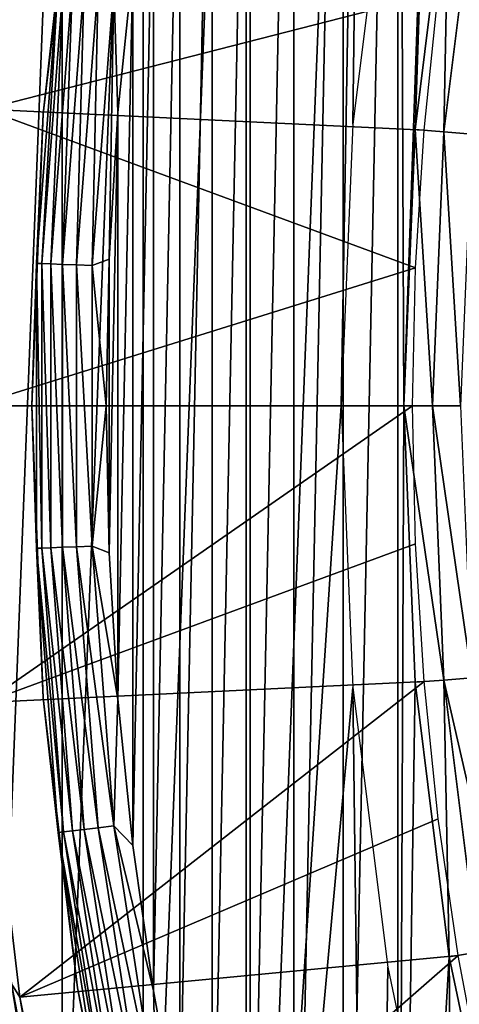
# Model space of a CAD drawing. Header units: millimetres. Extents: x -43.6 to 43.6, y -43.6 to 43.6.
# Tile 198 of 256: x -25.1 to -22.1, y -4 to 2.6. Entities that reach past the tile are written whole.
import ezdxf

# ---------------------------------------------------------------- set-up
doc = ezdxf.new("R2010")
doc.units = ezdxf.units.MM
doc.header["$LTSCALE"] = 52.148148
for name, color, linetype in [('1', 7, 'CONTINUOUS'), ('127', 7, 'CONTINUOUS'), ('129', 7, 'CONTINUOUS'), ('130', 7, 'CONTINUOUS'), ('131', 7, 'CONTINUOUS'), ('132', 7, 'CONTINUOUS'), ('25', 7, 'CONTINUOUS'), ('26', 7, 'CONTINUOUS'), ('29', 7, 'CONTINUOUS'), ('4', 7, 'CONTINUOUS')]:
    doc.layers.add(name, color=color, linetype=linetype)

msp = doc.modelspace()

# ---------------------------------------------------------------- linework, layer by layer
at = {"layer": '1', "color": 183, "linetype": 'Continuous', "true_color": 0x8c69cc}
for points in [[(-23.5589, 9.7586, -9.4785), (-22.7206, 11.5769, -9.4785), (-23.5589, -9.7586, -9.4785), (-23.5589, 9.7586, -9.4785)], [(-23.5589, -9.7586, -9.4785), (-22.7206, 11.5769, -9.4785), (-22.9191, 0, -9.4785), (-23.5589, -9.7586, -9.4785)], [(-22.9191, 0, -9.4785), (-22.7206, 11.5769, -9.4785), (-22.8408, 1.8921, -9.4785), (-22.9191, 0, -9.4785)], [(-22.8408, 1.8921, -9.4785), (-22.7206, 11.5769, -9.4785), (-22.6066, 3.7718, -9.4785), (-22.8408, 1.8921, -9.4785)], [(-24.2519, 7.88, -9.4785), (-23.5589, 9.7586, -9.4785), (-24.2519, -7.88, -9.4785), (-24.2519, 7.88, -9.4785)], [(-24.2519, -7.88, -9.4785), (-23.5589, 9.7586, -9.4785), (-23.5589, -9.7586, -9.4785), (-24.2519, -7.88, -9.4785)], [(-24.7954, 5.9529, -9.4785), (-24.2519, 7.88, -9.4785), (-24.7954, -5.9529, -9.4785), (-24.7954, 5.9529, -9.4785)], [(-24.7954, -5.9529, -9.4785), (-24.2519, 7.88, -9.4785), (-24.2519, -7.88, -9.4785), (-24.7954, -5.9529, -9.4785)], [(-25.186, 3.9892, -9.4785), (-24.7954, 5.9529, -9.4785), (-25.186, -3.9892, -9.4785), (-25.186, 3.9892, -9.4785)], [(-25.186, -3.9892, -9.4785), (-24.7954, 5.9529, -9.4785), (-24.7954, -5.9529, -9.4785), (-25.186, -3.9892, -9.4785)], [(-23.5589, -9.7586, -9.4785), (-22.9191, 0, -9.4785), (-22.8408, -1.8921, -9.4785), (-23.5589, -9.7586, -9.4785)], [(-22.7206, -11.5769, -9.4785), (-23.5589, -9.7586, -9.4785), (-22.8408, -1.8921, -9.4785), (-22.7206, -11.5769, -9.4785)], [(-22.6066, -3.7718, -9.4785), (-22.7206, -11.5769, -9.4785), (-22.8408, -1.8921, -9.4785), (-22.6066, -3.7718, -9.4785)], [(-22.2179, -5.6259, -9.4785), (-22.7206, -11.5769, -9.4785), (-22.6066, -3.7718, -9.4785), (-22.2179, -5.6259, -9.4785)]]:
    msp.add_3dface(points, dxfattribs=at)
at = {"layer": '127', "color": 96, "linetype": 'Continuous', "true_color": 0x008000}
for points in [[(-22.1345, 10.5031, -11.8785), (-22.5, 0, -11.8785), (-22.5394, 9.6033, -11.8785), (-22.1345, 10.5031, -11.8785)], [(-22.4232, 1.8574, -11.8785), (-22.5, 0, -11.8785), (-22.1345, 10.5031, -11.8785), (-22.4232, 1.8574, -11.8785)], [(-22.1932, 3.7028, -11.8785), (-22.4232, 1.8574, -11.8785), (-22.1345, 10.5031, -11.8785), (-22.1932, 3.7028, -11.8785)], [(-22.9078, 8.688, -11.8785), (-22.5394, 9.6033, -11.8785), (-22.9078, -8.688, -11.8785), (-22.9078, 8.688, -11.8785)], [(-22.9078, -8.688, -11.8785), (-22.5394, 9.6033, -11.8785), (-22.5394, -9.6033, -11.8785), (-22.9078, -8.688, -11.8785)], [(-22.5394, 9.6033, -11.8785), (-22.5, 0, -11.8785), (-22.5394, -9.6033, -11.8785), (-22.5394, 9.6033, -11.8785)], [(-23.2391, 7.7585, -11.8785), (-22.9078, 8.688, -11.8785), (-23.2391, -7.7585, -11.8785), (-23.2391, 7.7585, -11.8785)], [(-23.2391, -7.7585, -11.8785), (-22.9078, 8.688, -11.8785), (-22.9078, -8.688, -11.8785), (-23.2391, -7.7585, -11.8785)], [(-23.5327, 6.8164, -11.8785), (-23.2391, 7.7585, -11.8785), (-23.5327, -6.8164, -11.8785), (-23.5327, 6.8164, -11.8785)], [(-23.5327, -6.8164, -11.8785), (-23.2391, 7.7585, -11.8785), (-23.2391, -7.7585, -11.8785), (-23.5327, -6.8164, -11.8785)], [(-23.7881, 5.8633, -11.8785), (-23.5327, 6.8164, -11.8785), (-23.7881, -5.8633, -11.8785), (-23.7881, 5.8633, -11.8785)], [(-23.7881, -5.8633, -11.8785), (-23.5327, 6.8164, -11.8785), (-23.5327, -6.8164, -11.8785), (-23.7881, -5.8633, -11.8785)], [(-24.0049, 4.9007, -11.8785), (-23.7881, 5.8633, -11.8785), (-24.0049, -4.9007, -11.8785), (-24.0049, 4.9007, -11.8785)], [(-24.0049, -4.9007, -11.8785), (-23.7881, 5.8633, -11.8785), (-23.7881, -5.8633, -11.8785), (-24.0049, -4.9007, -11.8785)], [(-24.1827, 3.9302, -11.8785), (-24.0049, 4.9007, -11.8785), (-24.1827, -3.9302, -11.8785), (-24.1827, 3.9302, -11.8785)], [(-24.1827, -3.9302, -11.8785), (-24.0049, 4.9007, -11.8785), (-24.0049, -4.9007, -11.8785), (-24.1827, -3.9302, -11.8785)], [(-24.3214, 2.9532, -11.8785), (-24.1827, 3.9302, -11.8785), (-24.3214, -2.9532, -11.8785), (-24.3214, 2.9532, -11.8785)], [(-24.3214, -2.9532, -11.8785), (-24.1827, 3.9302, -11.8785), (-24.1827, -3.9302, -11.8785), (-24.3214, -2.9532, -11.8785)], [(-24.4206, 1.9714, -11.8785), (-24.3214, 2.9532, -11.8785), (-24.4206, -1.9714, -11.8785), (-24.4206, 1.9714, -11.8785)], [(-24.4206, -1.9714, -11.8785), (-24.3214, 2.9532, -11.8785), (-24.3214, -2.9532, -11.8785), (-24.4206, -1.9714, -11.8785)], [(-24.4801, 0.9865, -11.8785), (-24.4206, 1.9714, -11.8785), (-24.4801, -0.9865, -11.8785), (-24.4801, 0.9865, -11.8785)], [(-24.4801, -0.9865, -11.8785), (-24.4206, 1.9714, -11.8785), (-24.4206, -1.9714, -11.8785), (-24.4801, -0.9865, -11.8785)], [(-24.5, 0, -11.8785), (-24.4801, 0.9865, -11.8785), (-24.4801, -0.9865, -11.8785), (-24.5, 0, -11.8785)], [(-22.5, 0, -11.8785), (-22.4232, -1.8574, -11.8785), (-22.5394, -9.6033, -11.8785), (-22.5, 0, -11.8785)], [(-22.4232, -1.8574, -11.8785), (-22.1932, -3.7028, -11.8785), (-22.5394, -9.6033, -11.8785), (-22.4232, -1.8574, -11.8785)], [(-22.5394, -9.6033, -11.8785), (-22.1932, -3.7028, -11.8785), (-22.1345, -10.5031, -11.8785), (-22.5394, -9.6033, -11.8785)], [(-22.1932, -3.7028, -11.8785), (-21.8116, -5.523, -11.8785), (-22.1345, -10.5031, -11.8785), (-22.1932, -3.7028, -11.8785)]]:
    msp.add_3dface(points, dxfattribs=at)
at = {"layer": '129', "color": 96, "linetype": 'Continuous', "true_color": 0x008000}
for points in [[(-24.9229, 1.9615, -9.4785), (-24.6922, 3.9109, -9.4785), (-24.9229, 1.9615, -11.3785), (-24.9229, 1.9615, -9.4785)], [(-24.9229, 1.9615, -11.3785), (-24.6922, 3.9109, -9.4785), (-24.6922, 3.9109, -11.3785), (-24.9229, 1.9615, -11.3785)], [(-25, 0, -9.4785), (-24.9229, 1.9615, -9.4785), (-25, 0, -11.3785), (-25, 0, -9.4785)], [(-25, 0, -11.3785), (-24.9229, 1.9615, -9.4785), (-24.9229, 1.9615, -11.3785), (-25, 0, -11.3785)], [(-24.9229, -1.9615, -9.4785), (-25, 0, -9.4785), (-24.9229, -1.9615, -11.3785), (-24.9229, -1.9615, -9.4785)], [(-24.9229, -1.9615, -11.3785), (-25, 0, -9.4785), (-25, 0, -11.3785), (-24.9229, -1.9615, -11.3785)], [(-24.6922, -3.9109, -9.4785), (-24.9229, -1.9615, -9.4785), (-24.6922, -3.9109, -11.3785), (-24.6922, -3.9109, -9.4785)], [(-24.6922, -3.9109, -11.3785), (-24.9229, -1.9615, -9.4785), (-24.9229, -1.9615, -11.3785), (-24.6922, -3.9109, -11.3785)], [(-24.3092, -5.8361, -9.4785), (-24.6922, -3.9109, -9.4785), (-24.3092, -5.8361, -11.3785), (-24.3092, -5.8361, -9.4785)], [(-24.3092, -5.8361, -11.3785), (-24.6922, -3.9109, -9.4785), (-24.6922, -3.9109, -11.3785), (-24.3092, -5.8361, -11.3785)]]:
    msp.add_3dface(points, dxfattribs=at)
at = {"layer": '130', "color": 96, "linetype": 'Continuous', "true_color": 0x008000}
for points in [[(-22.4232, 1.8574, -11.8785), (-22.1932, 3.7028, -11.8785), (-22.2299, 1.842, -11.8975), (-22.4232, 1.8574, -11.8785)], [(-22.1932, 3.7028, -11.8785), (-22.0018, 3.6715, -11.8975), (-22.2299, 1.842, -11.8975), (-22.1932, 3.7028, -11.8785)], [(-22.0018, 3.6715, -11.8975), (-22.0427, 1.8265, -11.9543), (-22.2299, 1.842, -11.8975), (-22.0018, 3.6715, -11.8975)], [(-22.5, 0, -11.8785), (-22.4232, 1.8574, -11.8785), (-22.3061, 0, -11.8975), (-22.5, 0, -11.8785)], [(-22.4232, 1.8574, -11.8785), (-22.2299, 1.842, -11.8975), (-22.3061, 0, -11.8975), (-22.4232, 1.8574, -11.8785)], [(-22.2299, 1.842, -11.8975), (-22.1182, 0, -11.9543), (-22.3061, 0, -11.8975), (-22.2299, 1.842, -11.8975)], [(-22.0427, 1.8265, -11.9543), (-22.1182, 0, -11.9543), (-22.2299, 1.842, -11.8975), (-22.0427, 1.8265, -11.9543)]]:
    msp.add_3dface(points, dxfattribs=at)
at = {"layer": '131', "color": 96, "linetype": 'Continuous', "true_color": 0x008000}
for points in [[(-22.4232, -1.8574, -11.8785), (-22.5, 0, -11.8785), (-22.2299, -1.842, -11.8975), (-22.4232, -1.8574, -11.8785)], [(-22.5, 0, -11.8785), (-22.3061, 0, -11.8975), (-22.2299, -1.842, -11.8975), (-22.5, 0, -11.8785)], [(-22.3061, 0, -11.8975), (-22.1182, 0, -11.9543), (-22.0427, -1.8265, -11.9543), (-22.3061, 0, -11.8975)], [(-22.3061, 0, -11.8975), (-22.0427, -1.8265, -11.9543), (-22.2299, -1.842, -11.8975), (-22.3061, 0, -11.8975)], [(-22.1932, -3.7028, -11.8785), (-22.4232, -1.8574, -11.8785), (-22.2299, -1.842, -11.8975), (-22.1932, -3.7028, -11.8785)], [(-22.0427, -1.8265, -11.9543), (-21.8166, -3.6405, -11.9543), (-22.2299, -1.842, -11.8975), (-22.0427, -1.8265, -11.9543)], [(-22.1932, -3.7028, -11.8785), (-22.2299, -1.842, -11.8975), (-22.0018, -3.6715, -11.8975), (-22.1932, -3.7028, -11.8785)], [(-22.2299, -1.842, -11.8975), (-21.8166, -3.6405, -11.9543), (-22.0018, -3.6715, -11.8975), (-22.2299, -1.842, -11.8975)], [(-21.8116, -5.523, -11.8785), (-22.1932, -3.7028, -11.8785), (-22.0018, -3.6715, -11.8975), (-21.8116, -5.523, -11.8785)]]:
    msp.add_3dface(points, dxfattribs=at)
at = {"layer": '132', "color": 96, "linetype": 'Continuous', "true_color": 0x008000}
for points in [[(-24.9229, 1.9615, -11.3785), (-24.6922, 3.9109, -11.3785), (-24.8227, 2.8657, -11.4892), (-24.9229, 1.9615, -11.3785)], [(-24.3214, 2.9532, -11.8785), (-24.4206, 1.9714, -11.8785), (-24.4489, 2.8225, -11.866), (-24.3214, 2.9532, -11.8785)], [(-24.9693, 0.9571, -11.4892), (-24.9229, 1.9615, -11.3785), (-24.8227, 2.8657, -11.4892), (-24.9693, 0.9571, -11.4892)], [(-24.9693, 0.9571, -11.4892), (-24.8227, 2.8657, -11.4892), (-24.9324, 0.9557, -11.5951), (-24.9693, 0.9571, -11.4892)], [(-24.9324, 0.9557, -11.5951), (-24.8227, 2.8657, -11.4892), (-24.7861, 2.8614, -11.5951), (-24.9324, 0.9557, -11.5951)], [(-24.9324, 0.9557, -11.5951), (-24.7861, 2.8614, -11.5951), (-24.8729, 0.9534, -11.69), (-24.9324, 0.9557, -11.5951)], [(-24.8729, 0.9534, -11.69), (-24.7861, 2.8614, -11.5951), (-24.7269, 2.8546, -11.69), (-24.8729, 0.9534, -11.69)], [(-24.8729, 0.9534, -11.69), (-24.7269, 2.8546, -11.69), (-24.7937, 0.9504, -11.7693), (-24.8729, 0.9534, -11.69)], [(-24.7937, 0.9504, -11.7693), (-24.7269, 2.8546, -11.69), (-24.6482, 2.8455, -11.7693), (-24.7937, 0.9504, -11.7693)], [(-24.7937, 0.9504, -11.7693), (-24.6482, 2.8455, -11.7693), (-24.6989, 0.9467, -11.829), (-24.7937, 0.9504, -11.7693)], [(-24.6989, 0.9467, -11.829), (-24.6482, 2.8455, -11.7693), (-24.554, 2.8346, -11.829), (-24.6989, 0.9467, -11.829)], [(-24.6989, 0.9467, -11.829), (-24.554, 2.8346, -11.829), (-24.5932, 0.9427, -11.866), (-24.6989, 0.9467, -11.829)], [(-24.5932, 0.9427, -11.866), (-24.554, 2.8346, -11.829), (-24.4489, 2.8225, -11.866), (-24.5932, 0.9427, -11.866)], [(-24.4801, 0.9865, -11.8785), (-24.5932, 0.9427, -11.866), (-24.4489, 2.8225, -11.866), (-24.4801, 0.9865, -11.8785)], [(-24.4206, 1.9714, -11.8785), (-24.4801, 0.9865, -11.8785), (-24.4489, 2.8225, -11.866), (-24.4206, 1.9714, -11.8785)], [(-25, 0, -11.3785), (-24.9229, 1.9615, -11.3785), (-24.9693, 0.9571, -11.4892), (-25, 0, -11.3785)], [(-24.9693, -0.9571, -11.4892), (-25, 0, -11.3785), (-24.9693, 0.9571, -11.4892), (-24.9693, -0.9571, -11.4892)], [(-24.9693, -0.9571, -11.4892), (-24.9693, 0.9571, -11.4892), (-24.9324, -0.9557, -11.5951), (-24.9693, -0.9571, -11.4892)], [(-24.9324, -0.9557, -11.5951), (-24.9693, 0.9571, -11.4892), (-24.9324, 0.9557, -11.5951), (-24.9324, -0.9557, -11.5951)], [(-24.9324, -0.9557, -11.5951), (-24.9324, 0.9557, -11.5951), (-24.8729, -0.9534, -11.69), (-24.9324, -0.9557, -11.5951)], [(-24.8729, -0.9534, -11.69), (-24.9324, 0.9557, -11.5951), (-24.8729, 0.9534, -11.69), (-24.8729, -0.9534, -11.69)], [(-24.8729, -0.9534, -11.69), (-24.8729, 0.9534, -11.69), (-24.7937, -0.9504, -11.7693), (-24.8729, -0.9534, -11.69)], [(-24.7937, -0.9504, -11.7693), (-24.8729, 0.9534, -11.69), (-24.7937, 0.9504, -11.7693), (-24.7937, -0.9504, -11.7693)], [(-24.7937, -0.9504, -11.7693), (-24.7937, 0.9504, -11.7693), (-24.6989, -0.9467, -11.829), (-24.7937, -0.9504, -11.7693)], [(-24.6989, -0.9467, -11.829), (-24.7937, 0.9504, -11.7693), (-24.6989, 0.9467, -11.829), (-24.6989, -0.9467, -11.829)], [(-24.6989, -0.9467, -11.829), (-24.6989, 0.9467, -11.829), (-24.5932, -0.9427, -11.866), (-24.6989, -0.9467, -11.829)], [(-24.5932, -0.9427, -11.866), (-24.6989, 0.9467, -11.829), (-24.5932, 0.9427, -11.866), (-24.5932, -0.9427, -11.866)], [(-24.4801, 0.9865, -11.8785), (-24.5, 0, -11.8785), (-24.5932, 0.9427, -11.866), (-24.4801, 0.9865, -11.8785)], [(-24.5, 0, -11.8785), (-24.5932, -0.9427, -11.866), (-24.5932, 0.9427, -11.866), (-24.5, 0, -11.8785)], [(-24.9229, -1.9615, -11.3785), (-25, 0, -11.3785), (-24.9693, -0.9571, -11.4892), (-24.9229, -1.9615, -11.3785)], [(-24.5, 0, -11.8785), (-24.4801, -0.9865, -11.8785), (-24.5932, -0.9427, -11.866), (-24.5, 0, -11.8785)], [(-24.7861, -2.8614, -11.5951), (-24.9693, -0.9571, -11.4892), (-24.9324, -0.9557, -11.5951), (-24.7861, -2.8614, -11.5951)], [(-24.8227, -2.8657, -11.4892), (-24.9229, -1.9615, -11.3785), (-24.9693, -0.9571, -11.4892), (-24.8227, -2.8657, -11.4892)], [(-24.8227, -2.8657, -11.4892), (-24.9693, -0.9571, -11.4892), (-24.7861, -2.8614, -11.5951), (-24.8227, -2.8657, -11.4892)], [(-24.7269, -2.8546, -11.69), (-24.9324, -0.9557, -11.5951), (-24.8729, -0.9534, -11.69), (-24.7269, -2.8546, -11.69)], [(-24.7861, -2.8614, -11.5951), (-24.9324, -0.9557, -11.5951), (-24.7269, -2.8546, -11.69), (-24.7861, -2.8614, -11.5951)], [(-24.6482, -2.8455, -11.7693), (-24.8729, -0.9534, -11.69), (-24.7937, -0.9504, -11.7693), (-24.6482, -2.8455, -11.7693)], [(-24.7269, -2.8546, -11.69), (-24.8729, -0.9534, -11.69), (-24.6482, -2.8455, -11.7693), (-24.7269, -2.8546, -11.69)], [(-24.554, -2.8346, -11.829), (-24.7937, -0.9504, -11.7693), (-24.6989, -0.9467, -11.829), (-24.554, -2.8346, -11.829)], [(-24.6482, -2.8455, -11.7693), (-24.7937, -0.9504, -11.7693), (-24.554, -2.8346, -11.829), (-24.6482, -2.8455, -11.7693)], [(-24.4489, -2.8225, -11.866), (-24.6989, -0.9467, -11.829), (-24.5932, -0.9427, -11.866), (-24.4489, -2.8225, -11.866)], [(-24.554, -2.8346, -11.829), (-24.6989, -0.9467, -11.829), (-24.4489, -2.8225, -11.866), (-24.554, -2.8346, -11.829)], [(-24.4801, -0.9865, -11.8785), (-24.4206, -1.9714, -11.8785), (-24.5932, -0.9427, -11.866), (-24.4801, -0.9865, -11.8785)], [(-24.4206, -1.9714, -11.8785), (-24.4489, -2.8225, -11.866), (-24.5932, -0.9427, -11.866), (-24.4206, -1.9714, -11.8785)], [(-24.6922, -3.9109, -11.3785), (-24.9229, -1.9615, -11.3785), (-24.8227, -2.8657, -11.4892), (-24.6922, -3.9109, -11.3785)], [(-24.4206, -1.9714, -11.8785), (-24.3214, -2.9532, -11.8785), (-24.4489, -2.8225, -11.866), (-24.4206, -1.9714, -11.8785)], [(-24.2649, -4.7059, -11.829), (-24.6482, -2.8455, -11.7693), (-24.554, -2.8346, -11.829), (-24.2649, -4.7059, -11.829)], [(-24.1611, -4.6858, -11.866), (-24.554, -2.8346, -11.829), (-24.4489, -2.8225, -11.866), (-24.1611, -4.6858, -11.866)], [(-24.2649, -4.7059, -11.829), (-24.554, -2.8346, -11.829), (-24.1611, -4.6858, -11.866), (-24.2649, -4.7059, -11.829)], [(-24.3214, -2.9532, -11.8785), (-24.1827, -3.9302, -11.8785), (-24.4489, -2.8225, -11.866), (-24.3214, -2.9532, -11.8785)], [(-24.1827, -3.9302, -11.8785), (-24.1611, -4.6858, -11.866), (-24.4489, -2.8225, -11.866), (-24.1827, -3.9302, -11.8785)], [(-24.4943, -4.7504, -11.5951), (-24.8227, -2.8657, -11.4892), (-24.7861, -2.8614, -11.5951), (-24.4943, -4.7504, -11.5951)], [(-24.5305, -4.7574, -11.4892), (-24.6922, -3.9109, -11.3785), (-24.8227, -2.8657, -11.4892), (-24.5305, -4.7574, -11.4892)], [(-24.5305, -4.7574, -11.4892), (-24.8227, -2.8657, -11.4892), (-24.4943, -4.7504, -11.5951), (-24.5305, -4.7574, -11.4892)], [(-24.4358, -4.739, -11.69), (-24.7861, -2.8614, -11.5951), (-24.7269, -2.8546, -11.69), (-24.4358, -4.739, -11.69)], [(-24.4943, -4.7504, -11.5951), (-24.7861, -2.8614, -11.5951), (-24.4358, -4.739, -11.69), (-24.4943, -4.7504, -11.5951)], [(-24.3581, -4.724, -11.7693), (-24.7269, -2.8546, -11.69), (-24.6482, -2.8455, -11.7693), (-24.3581, -4.724, -11.7693)], [(-24.4358, -4.739, -11.69), (-24.7269, -2.8546, -11.69), (-24.3581, -4.724, -11.7693), (-24.4358, -4.739, -11.69)], [(-24.3581, -4.724, -11.7693), (-24.6482, -2.8455, -11.7693), (-24.2649, -4.7059, -11.829), (-24.3581, -4.724, -11.7693)], [(-24.3092, -5.8361, -11.3785), (-24.6922, -3.9109, -11.3785), (-24.5305, -4.7574, -11.4892), (-24.3092, -5.8361, -11.3785)], [(-24.1827, -3.9302, -11.8785), (-24.0049, -4.9007, -11.8785), (-24.1611, -4.6858, -11.866), (-24.1827, -3.9302, -11.8785)]]:
    msp.add_3dface(points, dxfattribs=at)
at = {"layer": '25', "color": 183, "linetype": 'Continuous', "true_color": 0x8c69cc}
for points in [[(-25.3158, -1.9924, 1.1631), (-22.4396, 0, -8.8369), (-25.3941, 0, 1.1631), (-25.3158, -1.9924, 1.1631)], [(-22.4204, -0.9273, -8.8369), (-22.4396, 0, -8.8369), (-25.3158, -1.9924, 1.1631), (-22.4204, -0.9273, -8.8369)], [(-22.3629, -1.853, -8.8369), (-22.4204, -0.9273, -8.8369), (-25.3158, -1.9924, 1.1631), (-22.3629, -1.853, -8.8369)], [(-25.0815, -3.9725, 1.1631), (-22.3629, -1.853, -8.8369), (-25.3158, -1.9924, 1.1631), (-25.0815, -3.9725, 1.1631)], [(-22.2673, -2.7756, -8.8369), (-22.3629, -1.853, -8.8369), (-25.0815, -3.9725, 1.1631), (-22.2673, -2.7756, -8.8369)], [(-22.1335, -3.6934, -8.8369), (-22.2673, -2.7756, -8.8369), (-25.0815, -3.9725, 1.1631), (-22.1335, -3.6934, -8.8369)], [(-24.6925, -5.9281, 1.1631), (-22.1335, -3.6934, -8.8369), (-25.0815, -3.9725, 1.1631), (-24.6925, -5.9281, 1.1631)], [(-21.962, -4.6049, -8.8369), (-22.1335, -3.6934, -8.8369), (-24.6925, -5.9281, 1.1631), (-21.962, -4.6049, -8.8369)]]:
    msp.add_3dface(points, dxfattribs=at)
at = {"layer": '26', "color": 183, "linetype": 'Continuous', "true_color": 0x8c69cc}
for points in [[(-25.3158, 1.9924, 1.1631), (-22.2673, 2.7756, -8.8369), (-25.0815, 3.9725, 1.1631), (-25.3158, 1.9924, 1.1631)], [(-22.3629, 1.853, -8.8369), (-22.2673, 2.7756, -8.8369), (-25.3158, 1.9924, 1.1631), (-22.3629, 1.853, -8.8369)], [(-25.3941, 0, 1.1631), (-22.4204, 0.9273, -8.8369), (-25.3158, 1.9924, 1.1631), (-25.3941, 0, 1.1631)], [(-22.4204, 0.9273, -8.8369), (-22.3629, 1.853, -8.8369), (-25.3158, 1.9924, 1.1631), (-22.4204, 0.9273, -8.8369)], [(-25.3941, 0, 1.1631), (-22.4396, 0, -8.8369), (-22.4204, 0.9273, -8.8369), (-25.3941, 0, 1.1631)]]:
    msp.add_3dface(points, dxfattribs=at)
at = {"layer": '29', "color": 183, "linetype": 'Continuous', "true_color": 0x8c69cc}
for points in [[(-25.0815, -3.9725, 1.1631), (-25.3158, -1.9924, 1.1631), (-25.1368, -3.8826, 1.2613), (-25.0815, -3.9725, 1.1631)], [(-25.2744, -3.9039, 1.4219), (-24.9014, -5.8272, 1.4219), (-25.1971, -3.8919, 1.3491), (-25.2744, -3.9039, 1.4219)], [(-25.1971, -3.8919, 1.3491), (-24.8253, -5.8093, 1.3491), (-25.1368, -3.8826, 1.2613), (-25.1971, -3.8919, 1.3491)], [(-25.1971, -3.8919, 1.3491), (-24.9014, -5.8272, 1.4219), (-24.8253, -5.8093, 1.3491), (-25.1971, -3.8919, 1.3491)], [(-25.0815, -3.9725, 1.1631), (-25.1368, -3.8826, 1.2613), (-24.7659, -5.7954, 1.2613), (-25.0815, -3.9725, 1.1631)], [(-25.1368, -3.8826, 1.2613), (-24.8253, -5.8093, 1.3491), (-24.7659, -5.7954, 1.2613), (-25.1368, -3.8826, 1.2613)], [(-25.3653, -3.9179, 1.4764), (-24.991, -5.8481, 1.4764), (-25.2744, -3.9039, 1.4219), (-25.3653, -3.9179, 1.4764)], [(-25.3653, -3.9179, 1.4764), (-25.0897, -5.8712, 1.5101), (-24.991, -5.8481, 1.4764), (-25.3653, -3.9179, 1.4764)], [(-25.2744, -3.9039, 1.4219), (-24.991, -5.8481, 1.4764), (-24.9014, -5.8272, 1.4219), (-25.2744, -3.9039, 1.4219)], [(-24.6925, -5.9281, 1.1631), (-25.0815, -3.9725, 1.1631), (-24.7659, -5.7954, 1.2613), (-24.6925, -5.9281, 1.1631)]]:
    msp.add_3dface(points, dxfattribs=at)
at = {"layer": '4', "color": 183, "linetype": 'Continuous', "true_color": 0x8c69cc}
msp.add_3dface([(-25.186, -3.9892, -9.4785), (-24.7954, -5.9529, -9.4785), (-25.1423, -4.8761, -9.4909), (-25.186, -3.9892, -9.4785)], dxfattribs=at)

doc.saveas('drawing.dxf')
